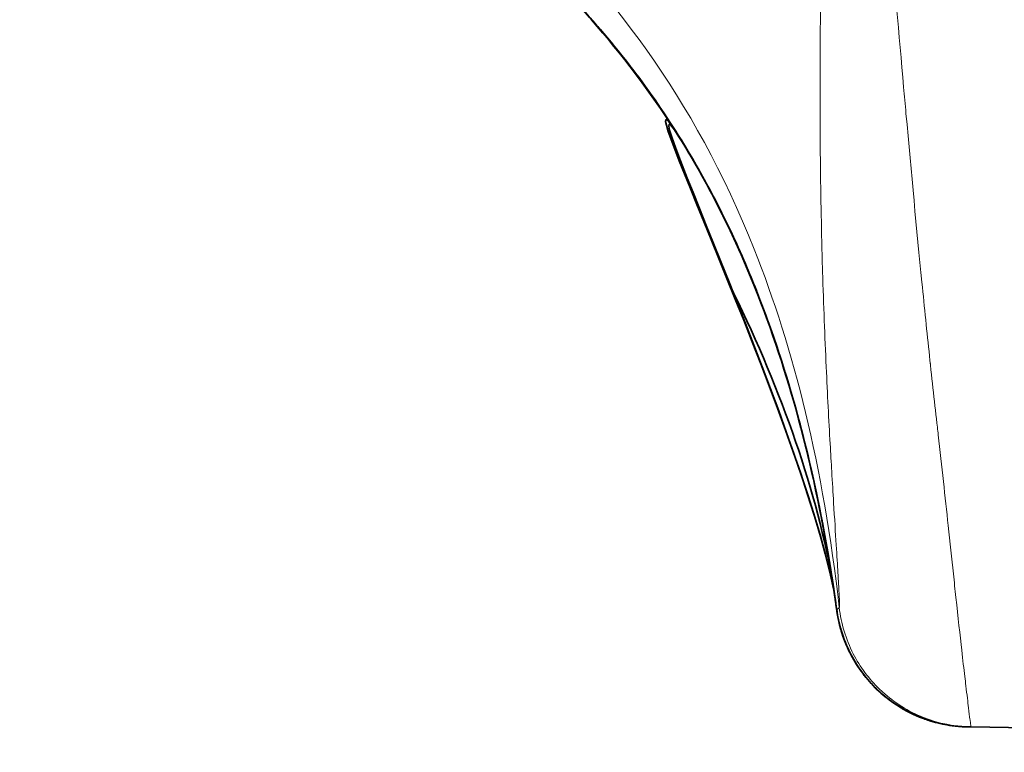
# Model space of a CAD drawing. Header units: millimetres. Extents: x 5 to 415, y 5 to 292.
# Tile 81 of 197: x 227.66 to 231.32, y 147.19 to 149.91. Entities that reach past the tile are written whole.
import ezdxf

# ---------------------------------------------------------------- set-up
doc = ezdxf.new("R2010")
doc.units = ezdxf.units.MM
doc.layers.add('Sichtbar (ISO)', color=7, linetype='Continuous', lineweight=35)
doc.layers.add('Sichtbar schmal (ISO)', color=7, linetype='Continuous', lineweight=18)

msp = doc.modelspace()

# ---------------------------------------------------------------- linework, layer by layer
at = {"layer": 'Sichtbar (ISO)'}
for p, q in [((230.69516082, 147.71362524), (230.69515944, 147.7136352)), ((231.19231932, 147.28144807), (231.18165985, 147.28163413)), ((231.19286629, 147.28143852), (236.59072365, 147.18721857))]:
    msp.add_line(p, q, dxfattribs=at)
for points, knots in [([(230.69559044, 147.70944317), (230.69558522, 147.70948103), (230.69558, 147.70951888), (230.69540777, 147.71076815), (230.69524039, 147.7119798), (230.69373069, 147.72288719), (230.69236545, 147.73259783), (230.68939713, 147.75338177), (230.6877871, 147.76445901), (230.65565783, 147.98165472), (230.61502609, 148.18911761), (230.47425045, 148.7258232), (230.35024945, 149.05409474), (230.06258264, 149.56100792), (229.92176571, 149.75629077), (229.4596155, 150.26507968), (229.08317781, 150.5300566), (228.35432847, 150.95944994), (228.00016819, 151.13938744), (227.66205833, 151.34657377)], [0, 0, 0, 0, 0.00001162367, 0.00001162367, 0.00038358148, 0.00038358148, 0.00335939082, 0.00335939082, 0.00674674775, 0.00674674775, 0.06973423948, 0.06973423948, 0.1732373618, 0.1732373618, 0.24459610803, 0.24459610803, 0.37947034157, 0.37947034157, 0.49855944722, 0.49855944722, 0.49855944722, 0.49855944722]), ([(228.81699217, 150.68653336), (228.87893668, 150.64858678), (228.9423702, 150.608427), (229.07911954, 150.5179758), (229.15348522, 150.46655058), (229.2920412, 150.36364888), (229.35625056, 150.31347565), (229.45470415, 150.23099591), (229.48947283, 150.20080837), (229.57256848, 150.12582059), (229.62069251, 150.07976151), (229.7033152, 149.99634816), (229.7395424, 149.95774022), (229.81149784, 149.87781143), (229.84600576, 149.83708681), (229.92122195, 149.74463885), (229.95786179, 149.69600872), (230.04311124, 149.57777444), (230.08315683, 149.51602825), (230.18152123, 149.35698325), (230.22284041, 149.27885688), (230.32746736, 149.07295289), (230.35867898, 148.99437371), (230.39852729, 148.89733869), (230.40632386, 148.87660348), (230.40632386, 148.87660348)], [0.0366103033, 0.0366103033, 0.0366103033, 0.0366103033, 0.06596598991, 0.06596598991, 0.09794334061, 0.09794334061, 0.12326063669, 0.12326063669, 0.13692608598, 0.13692608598, 0.15691135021, 0.15691135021, 0.17528413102, 0.17528413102, 0.19786744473, 0.19786744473, 0.23120512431, 0.23120512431, 0.28774910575, 0.28774910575, 0.39698333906, 0.39698333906, 0.63538505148, 0.63538505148, 0.85467239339, 0.85467239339, 0.85467239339, 0.85467239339]), ([(230.69515944, 147.7136352), (230.68943376, 147.75500798), (230.67955114, 147.82345603), (230.65317876, 147.98015686), (230.63637633, 148.07097639), (230.58562882, 148.30584411), (230.5472011, 148.45765245), (230.42901594, 148.8333358), (230.33732419, 149.06333741), (230.06384913, 149.57243122), (229.8538534, 149.85412423), (229.40921384, 150.28204477), (229.18761451, 150.44852566), (228.91359877, 150.62573864), (228.86853631, 150.65404915), (228.82319008, 150.68186761)], [0, 0, 0, 0, 0.04042820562, 0.04042820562, 0.07993816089, 0.07993816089, 0.13511478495, 0.13511478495, 0.21471541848, 0.21471541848, 0.3182443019, 0.3182443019, 0.40029921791, 0.40029921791, 0.41629105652, 0.41629105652, 0.41629105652, 0.41629105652]), ([(228.82345247, 150.68334543), (229.15836909, 150.4778092), (229.48141205, 150.2388496), (229.89758984, 149.78620407), (230.0307926, 149.60713776), (230.31089664, 149.1374632), (230.43646437, 148.8290784), (230.57166695, 148.3662278), (230.60907531, 148.20617129), (230.65225978, 147.98562601), (230.66479757, 147.91296283), (230.68271122, 147.80116455), (230.68882392, 147.75891593), (230.69366248, 147.72446261), (230.69414812, 147.7209835), (230.69485062, 147.71592457), (230.69508291, 147.71424705), (230.69542349, 147.71178105), (230.69553571, 147.71096742), (230.69567438, 147.7099607), (230.69570203, 147.70975987), (230.69573133, 147.70954703), (230.69573305, 147.70953451), (230.69573477, 147.709522)], [0, 0, 0, 0, 0.11830039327, 0.11830039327, 0.18448502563, 0.18448502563, 0.28260766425, 0.28260766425, 0.33262106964, 0.33262106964, 0.3592485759, 0.3592485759, 0.38370420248, 0.38370420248, 0.38657327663, 0.38657327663, 0.38804074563, 0.38804074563, 0.38877446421, 0.38877446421, 0.38895789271, 0.38895789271, 0.38896935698, 0.38896935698, 0.38896935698, 0.38896935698]), ([(230.13746427, 149.4271239), (230.12874677, 149.44157997), (230.11962231, 149.45636868), (229.86997641, 149.85600104), (230.55202307, 148.44208085), (230.68362306, 147.79047369), (230.68424758, 147.78733487), (230.68485888, 147.78421449)], [1.8234442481, 1.8234442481, 1.8234442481, 1.8234442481, 1.8838415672, 1.8838415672, 3.437742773, 3.437742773, 3.4453078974, 3.4453078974, 3.4453078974, 3.4453078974]), ([(230.13738336, 149.42719642), (230.13225193, 149.43570577), (230.12698074, 149.44432928), (229.88435599, 149.83846209), (230.55627744, 148.4299898), (230.68414844, 147.78786798), (230.68449328, 147.78612162), (230.68483401, 147.78438106)], [1.8415491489, 1.8415491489, 1.8415491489, 1.8415491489, 1.8771011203, 1.8771011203, 3.4569336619, 3.4569336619, 3.4612562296, 3.4612562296, 3.4612562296, 3.4612562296]), ([(230.69375483, 147.72490669), (230.69376204, 147.72484345), (230.69376927, 147.72478021), (230.6937964, 147.72454306), (230.69381639, 147.72436915), (230.69426492, 147.72048525), (230.69473496, 147.71677981), (230.6959284, 147.70814746), (230.69668417, 147.70322423), (230.69972553, 147.68521085), (230.7024628, 147.6721857), (230.71214155, 147.63380286), (230.72061503, 147.60873662), (230.75189784, 147.53575573), (230.78105661, 147.48975495), (230.85146775, 147.41027342), (230.89358847, 147.37579721), (230.98612045, 147.32207542), (231.03784317, 147.30239738), (231.10996557, 147.28769705), (231.12952146, 147.28490173), (231.15566911, 147.28272948), (231.16221034, 147.28231533), (231.1709374, 147.28193483), (231.17311955, 147.281854), (231.17734943, 147.28172507), (231.17941001, 147.28167501), (231.18150994, 147.28163683), (231.18157726, 147.28163562), (231.18171961, 147.28163308), (231.18175234, 147.28163252), (231.18177301, 147.28163215), (231.18177732, 147.28163208), (231.1817879, 147.28163189), (231.18179064, 147.28163184), (231.18180537, 147.28163159), (231.18180313, 147.28163163), (231.18180579, 147.28163158), (231.18180623, 147.28163157), (231.18180773, 147.28163155), (231.18180786, 147.28163154), (231.1818125, 147.28163146), (231.18180885, 147.28163153), (231.18180819, 147.28163154), (231.18180756, 147.28163155), (231.18180487, 147.2816316), (231.1818021, 147.28163164), (231.18179991, 147.28163168), (231.18179949, 147.28163169), (231.18179918, 147.28163169), (231.18179913, 147.2816317), (231.18179904, 147.2816317), (231.18179904, 147.2816317), (231.18179892, 147.2816317), (231.1817989, 147.2816317), (231.18179867, 147.2816317), (231.18198384, 147.28162847), (231.18177609, 147.2816321), (231.18163819, 147.28163452), (231.18141951, 147.28163845), (231.18129219, 147.28164079), (231.18093156, 147.28164754), (231.1806982, 147.28165207), (231.17922028, 147.28168181), (231.1779758, 147.28171151), (231.17009368, 147.28192904), (231.16345824, 147.28224455), (231.13059697, 147.28446394), (231.10442032, 147.28832396), (231.027026, 147.30606813), (230.97655728, 147.32654128), (230.88576438, 147.38163108), (230.84430797, 147.41692921), (230.77520075, 147.49806609), (230.7467847, 147.5450074), (230.71195666, 147.6314041), (230.70145881, 147.6702512), (230.69574147, 147.70952292)], [0, 0, 0, 0, 0.00001909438, 0.00001909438, 0.0000716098, 0.0000716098, 0.00119200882, 0.00119200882, 0.00268594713, 0.00268594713, 0.00667250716, 0.00667250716, 0.01456125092, 0.01456125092, 0.03049338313, 0.03049338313, 0.04641645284, 0.04641645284, 0.06259226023, 0.06259226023, 0.06849804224, 0.06849804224, 0.0704635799, 0.0704635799, 0.07111864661, 0.07111864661, 0.07173313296, 0.07173313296, 0.07175273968, 0.07175273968, 0.07178084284, 0.07178084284, 0.07179994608, 0.07179994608, 0.07183968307, 0.07183968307, 0.07205159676, 0.07205159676, 0.0723341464, 0.0723341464, 0.07308761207, 0.07308761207, 0.08916154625, 0.08916154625, 0.1105934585, 0.1105934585, 0.16774522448, 0.16774522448, 0.18679581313, 0.18679581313, 0.19314600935, 0.19314600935, 0.19526274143, 0.19526274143, 0.19596831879, 0.19596831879, 0.19658211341, 0.19658211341, 0.19660957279, 0.19660957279, 0.19664776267, 0.19664776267, 0.19671778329, 0.19671778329, 0.1970912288, 0.1970912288, 0.19908331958, 0.19908331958, 0.20697206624, 0.20697206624, 0.22290403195, 0.22290403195, 0.23883177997, 0.23883177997, 0.25487761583, 0.25487761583, 0.26677752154, 0.26677752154, 0.26677752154, 0.26677752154]), ([(231.18165271, 147.28163425), (231.16430724, 147.28193715), (231.14690687, 147.28314894), (231.11260538, 147.28734551), (231.09563231, 147.29031706), (231.0271104, 147.30599265), (230.97663191, 147.3264417), (230.88581274, 147.38148816), (230.84433951, 147.41676649), (230.77519325, 147.49787074), (230.74675458, 147.54479899), (230.71137543, 147.63244291), (230.70065662, 147.67269275), (230.69505864, 147.71333774)], [0, 0, 0, 0, 0.005211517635, 0.005211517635, 0.010367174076, 0.010367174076, 0.026299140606, 0.026299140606, 0.042226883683, 0.042226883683, 0.058272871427, 0.058272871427, 0.070581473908, 0.070581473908, 0.070581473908, 0.070581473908]), ([(231.18165957, 147.28163415), (231.1816287, 147.2816347), (231.18159156, 147.28163536), (231.18151593, 147.28163672), (231.18147442, 147.28163747), (231.18135008, 147.28163973), (231.18126688, 147.28164126), (231.18100867, 147.28164609), (231.1808335, 147.28164945), (231.176922, 147.28172666), (231.17318593, 147.28184232), (231.16447319, 147.28220986), (231.15949697, 147.28249436), (231.14126344, 147.28381054), (231.12802793, 147.28529866), (231.09114069, 147.29094411), (231.06759993, 147.29630692), (231.03698605, 147.30564646), (231.02939956, 147.30816115), (231.01937389, 147.31175322), (231.01687504, 147.3126711), (230.96389414, 147.33261386), (230.91591337, 147.36024973), (230.83304069, 147.42797149), (230.79691517, 147.46868499), (230.73998675, 147.55831749), (230.7184845, 147.60835711), (230.7023671, 147.67259011), (230.69967367, 147.68544845), (230.69686643, 147.70208928), (230.69628292, 147.70580312), (230.69574138, 147.70952291)], [3.951812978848, 3.951812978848, 3.951812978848, 3.951812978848, 3.951823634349, 3.951823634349, 3.951836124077, 3.951836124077, 3.951861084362, 3.951861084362, 3.951913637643, 3.951913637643, 3.953034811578, 3.953034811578, 3.954529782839, 3.954529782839, 3.958519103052, 3.958519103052, 3.965724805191, 3.965724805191, 3.968121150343, 3.968121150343, 3.968919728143, 3.968919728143, 3.985104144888, 3.985104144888, 4.001026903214, 4.001026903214, 4.016959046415, 4.016959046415, 4.020894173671, 4.020894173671, 4.022021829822, 4.022021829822, 4.022021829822, 4.022021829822])]:
    msp.add_open_spline(points, degree=3, knots=knots, dxfattribs=at)
msp.add_open_spline([(230.67653646, 147.8384176), (230.61204919, 148.18586959), (230.47734898, 148.56155561), (230.29496211, 148.92703464)], degree=3, dxfattribs=at)
at = {"layer": 'Sichtbar schmal (ISO)'}
msp.add_line((231.09165874, 148.1843516), (231.09163778, 148.18453182), dxfattribs=at)
for points, knots in [([(230.71385305, 152.29293739), (230.7103587, 152.19261052), (230.70658827, 152.09178988), (230.70266784, 151.99041146), (230.69976374, 151.91531436), (230.69677039, 151.83991363), (230.69371168, 151.7641428), (230.69226193, 151.72822947), (230.69079754, 151.69223295), (230.68932146, 151.65615771), (230.68419432, 151.53085096), (230.67897201, 151.40457373), (230.6738617, 151.27769097), (230.66806964, 151.13388119), (230.66242195, 150.98929657), (230.65726516, 150.84432777), (230.65687726, 150.83342311), (230.65649206, 150.82251627), (230.65610972, 150.81160747), (230.65081012, 150.66039915), (230.64606279, 150.50882937), (230.64228545, 150.35777275), (230.63820695, 150.19467243), (230.63525934, 150.0321701), (230.6337686, 149.87131195), (230.63371022, 149.86501308), (230.63365407, 149.8587167), (230.63360016, 149.85242294), (230.63224571, 149.69430892), (230.63234577, 149.53784072), (230.63398997, 149.38513675), (230.6354697, 149.24770654), (230.63818711, 149.11332218), (230.64195616, 148.98359041), (230.64207669, 148.9794417), (230.64219829, 148.97529773), (230.64232094, 148.97115863), (230.64595812, 148.84841665), (230.65054879, 148.72991096), (230.65566617, 148.61804812), (230.6603112, 148.51651054), (230.66536865, 148.42044101), (230.67031272, 148.33226569), (230.67229704, 148.29687627), (230.6742671, 148.26275847), (230.67619437, 148.23004796), (230.67860866, 148.18907135), (230.68095552, 148.15030253), (230.68318021, 148.11400409), (230.68679553, 148.05501565), (230.69008243, 148.00255236), (230.69288358, 147.95761338), (230.69543802, 147.91663247), (230.697587, 147.88190851), (230.69932576, 147.85312098), (230.70061328, 147.83180442), (230.70167874, 147.81372791), (230.70252918, 147.79871018), (230.70275289, 147.79475961), (230.70296169, 147.79102083), (230.7031562, 147.78748396), (230.70412415, 147.76988235), (230.70472781, 147.75738229), (230.70507836, 147.74839896), (230.70529078, 147.74295538), (230.70541194, 147.73878343), (230.70545576, 147.73561516), (230.70549335, 147.73289734), (230.70547403, 147.73091819), (230.70540858, 147.72944982), (230.70528328, 147.72663891), (230.70498218, 147.72576132), (230.70458572, 147.72520815), (230.70447601, 147.72505507), (230.70436474, 147.72488422), (230.70423653, 147.72478968)], [0, 0, 0, 0, 0.0500981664, 0.0500981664, 0.0500981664, 0.0872088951, 0.0872088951, 0.0872088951, 0.1047983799, 0.1047983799, 0.1047983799, 0.1658951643, 0.1658951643, 0.1658951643, 0.2351426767, 0.2351426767, 0.2351426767, 0.2403515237, 0.2403515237, 0.2403515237, 0.3125520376, 0.3125520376, 0.3125520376, 0.3905090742, 0.3905090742, 0.3905090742, 0.393561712, 0.393561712, 0.393561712, 0.4702511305, 0.4702511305, 0.4702511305, 0.5392699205, 0.5392699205, 0.5392699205, 0.5414770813, 0.5414770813, 0.5414770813, 0.606928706, 0.606928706, 0.606928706, 0.6663389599, 0.6663389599, 0.6663389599, 0.6901834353, 0.6901834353, 0.6901834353, 0.7200535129, 0.7200535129, 0.7200535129, 0.7685952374, 0.7685952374, 0.7685952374, 0.8128615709, 0.8128615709, 0.8128615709, 0.8456398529, 0.8456398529, 0.8456398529, 0.8542625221, 0.8542625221, 0.8542625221, 0.8971741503, 0.8971741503, 0.8971741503, 0.9231771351, 0.9231771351, 0.9231771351, 0.945483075, 0.945483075, 0.945483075, 0.9881834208, 0.9881834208, 0.9881834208, 1, 1, 1, 1]), ([(230.89045457, 150.26079603), (230.90842911, 150.05157356), (230.92592731, 149.84994285), (230.94308542, 149.65707226), (230.94601599, 149.62413031), (230.94893665, 149.59144239), (230.95184811, 149.55901948), (230.97180577, 149.33676499), (230.99143474, 149.12706035), (231.01089609, 148.93215587), (231.02033945, 148.83758118), (231.02972872, 148.74653825), (231.03905125, 148.65911689), (231.04894109, 148.56637573), (231.05875579, 148.47772335), (231.06848298, 148.39372051)], [0, 0, 0, 0, 0.2847060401, 0.2847060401, 0.2847060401, 0.3333333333, 0.3333333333, 0.3333333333, 0.6666666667, 0.6666666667, 0.6666666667, 0.8284120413, 0.8284120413, 0.8284120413, 1, 1, 1, 1]), ([(231.06848212, 148.39371585), (231.06951306, 148.38446023), (231.07053956, 148.37523534), (231.07156168, 148.36604115), (231.0846701, 148.24812816), (231.09704821, 148.13522301), (231.10850488, 148.02922642), (231.11524213, 147.96689368), (231.12166358, 147.90695647), (231.12771716, 147.85007419), (231.13092272, 147.81995322), (231.13404479, 147.79066445), (231.13707065, 147.76245295), (231.14498196, 147.68869199), (231.15223717, 147.62243094), (231.15858706, 147.56660593), (231.16280226, 147.52954799), (231.16661756, 147.49704575), (231.16996083, 147.46904524), (231.17143431, 147.45670457), (231.17281212, 147.44521757), (231.17409936, 147.43449967), (231.1782093, 147.4002793), (231.1813971, 147.37371797), (231.18391244, 147.35279517), (231.18611945, 147.3344371), (231.18780786, 147.32050756), (231.18916248, 147.30995316), (231.18934542, 147.30852788), (231.18952201, 147.30716471), (231.18969219, 147.30586263), (231.19115421, 147.29467683), (231.19214301, 147.28816212), (231.19261528, 147.28479041), (231.1931044, 147.28129829), (231.19304159, 147.28112608), (231.19231931, 147.28144787)], [0.00000000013, 0.00000000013, 0.00000000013, 0.00000000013, 0.01170056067, 0.01170056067, 0.01170056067, 0.16175716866, 0.16175716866, 0.16175716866, 0.25, 0.25, 0.25, 0.29672736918, 0.29672736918, 0.29672736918, 0.418899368, 0.418899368, 0.418899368, 0.5, 0.5, 0.5, 0.53574351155, 0.53574351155, 0.53574351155, 0.64986636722, 0.64986636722, 0.64986636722, 0.75, 0.75, 0.75, 0.76352215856, 0.76352215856, 0.76352215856, 0.87968689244, 0.87968689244, 0.87968689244, 1, 1, 1, 1]), ([(230.70423658, 147.72478969), (230.70185205, 147.72050273), (230.69980357, 147.72069787), (230.69840088, 147.71967992), (230.69699822, 147.718662), (230.69627407, 147.71643562), (230.6958176, 147.71511238), (230.69490467, 147.71246588), (230.6950293, 147.71342692), (230.69508728, 147.71374675), (230.69514165, 147.71404665), (230.69513898, 147.71378302), (230.69515944, 147.7136352)], [0, 0, 0, 0, 0.03125083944, 0.03125083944, 0.03125083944, 0.06250081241, 0.06250081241, 0.06250081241, 0.12500075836, 0.12500075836, 0.12500075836, 0.18360522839, 0.18360522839, 0.18360522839, 0.18360522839]), ([(231.19231931, 147.28144787), (231.13350052, 147.28247407), (231.07247858, 147.29442869), (231.01639841, 147.31671254), (230.96031823, 147.33899639), (230.90900085, 147.37115933), (230.86484394, 147.41126876), (230.86104097, 147.41472314), (230.85729173, 147.41823569), (230.85359755, 147.42180513), (230.81439788, 147.45968102), (230.78138051, 147.50400058), (230.75619805, 147.55306261), (230.72864239, 147.60674826), (230.71089509, 147.66634194), (230.70423652, 147.72478968)], [0, 0, 0, 0, 0.25, 0.25, 0.25, 0.5, 0.5, 0.5, 0.5215309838, 0.5215309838, 0.5215309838, 0.75, 0.75, 0.75, 1, 1, 1, 1])]:
    msp.add_open_spline(points, degree=3, knots=knots, dxfattribs=at)
for points in [[(230.3884904, 149.05480435), (230.16322108, 149.6207958), (229.84954363, 150.02730634), (229.49045443, 150.35159158)], [(230.7042366, 147.72478969), (230.64439866, 148.24999108), (230.53519167, 148.68621666), (230.3884904, 149.05480435)], [(231.04242068, 148.62752276), (231.04231343, 148.62856332), (231.04220614, 148.62960447), (231.04209883, 148.6306462)], [(231.19231663, 147.28144804), (231.19303454, 147.2813199), (231.19359609, 147.28113689), (231.19397866, 147.28119833)]]:
    msp.add_open_spline(points, degree=3, dxfattribs=at)

doc.saveas('drawing.dxf')
